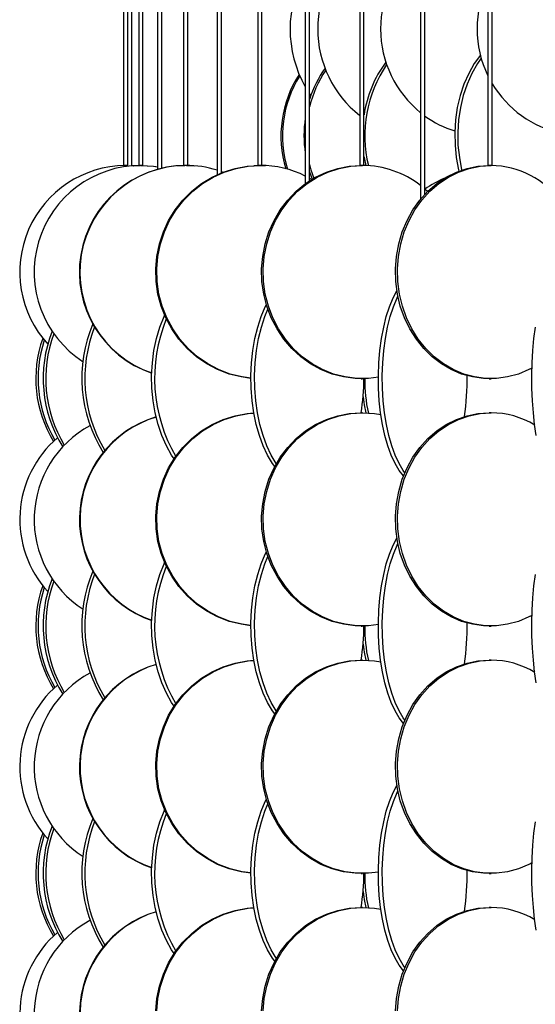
# Model space of a CAD drawing. Header units: millimetres. Extents: x 495 to 2657, y 518 to 2595.
# Tile 66 of 96: x 2179 to 2240, y 2034 to 2150. Entities that reach past the tile are written whole.
import ezdxf

# ---------------------------------------------------------------- set-up
doc = ezdxf.new("R2010")
doc.units = ezdxf.units.MM

msp = doc.modelspace()

# ---------------------------------------------------------------- linework, layer by layer
at = {"color": 7, "linetype": 'Continuous', "lineweight": 25}
for p, q in [((2191.55, 2574.8), (2191.55, 2132.55)), ((2192, 2574.8), (2192, 2132.45)), ((2192.5, 2132.5), (2192.5, 2574.8)), ((2193.32, 2574.8), (2193.32, 2132.55)), ((2193.82, 2132.55), (2193.82, 2574.8)), ((2195.52, 2574.8), (2195.52, 2132.1)), ((2196.02, 2132.23), (2196.02, 2574.8)), ((2198.58, 2574.8), (2198.58, 2132.55)), ((2199.08, 2132.55), (2199.08, 2574.8)), ((2202.51, 2574.8), (2202.51, 2131.46)), ((2203.01, 2131.68), (2203.01, 2574.8)), ((2207.27, 2574.8), (2207.27, 2132.55)), ((2207.77, 2132.55), (2207.77, 2574.8)), ((2212.84, 2574.8), (2212.84, 2130.4)), ((2213.34, 2130.74), (2213.34, 2574.8)), ((2219.22, 2574.8), (2219.22, 2132.55)), ((2219.72, 2132.55), (2219.72, 2574.8)), ((2226.36, 2574.8), (2226.36, 2128.59)), ((2226.86, 2129.16), (2226.86, 2574.8)), ((2234.25, 2574.8), (2234.25, 2132.55)), ((2234.75, 2132.55), (2234.75, 2574.8)), ((2213.5, 2140.75), (2213.34, 2140.97)), ((2192, 2132.55), (2191.55, 2132.55)), ((2191.77, 2132.55), (2192, 2132.55)), ((2191.84, 2132.55), (2192, 2132.55)), ((2192.5, 2132.53), (2192.7, 2132.52)), ((2192.5, 2132.53), (2192.66, 2132.52)), ((2192.68, 2132.52), (2193.5, 2132.55)), ((2193.82, 2132.55), (2193.32, 2132.55)), ((2196.02, 2132.31), (2196.19, 2132.27)), ((2196.02, 2132.31), (2196.2, 2132.27)), ((2197.86, 2132.51), (2198.74, 2132.55)), ((2199.08, 2132.55), (2198.58, 2132.55)), ((2198.93, 2132.55), (2199.81, 2132.51)), ((2206.86, 2132.53), (2207.39, 2132.55)), ((2207.77, 2132.55), (2207.27, 2132.55)), ((2207.64, 2132.55), (2208.18, 2132.53)), ((2219.72, 2132.55), (2219.22, 2132.55)), ((2234.75, 2132.55), (2234.25, 2132.55)), ((2213.34, 2131.81), (2213.65, 2130.93)), ((2213.34, 2131.05), (2213.6, 2130.9)), ((2239.4, 2108.62), (2239.24, 2108.71)), ((2219.38, 2107.55), (2219.56, 2107.55)), ((2234.38, 2107.55), (2234.62, 2107.55)), ((2219.56, 2103.55), (2219.38, 2103.55)), ((2234.62, 2103.55), (2234.38, 2103.55)), ((2239.4, 2079.62), (2239.24, 2079.71)), ((2219.38, 2078.55), (2219.56, 2078.55)), ((2234.38, 2078.55), (2234.62, 2078.55)), ((2219.56, 2074.55), (2219.38, 2074.55)), ((2234.62, 2074.55), (2234.38, 2074.55)), ((2239.4, 2050.62), (2239.24, 2050.71)), ((2219.38, 2049.55), (2219.56, 2049.55)), ((2234.38, 2049.55), (2234.62, 2049.55)), ((2219.56, 2045.55), (2219.38, 2045.55)), ((2234.62, 2045.55), (2234.38, 2045.55))]:
    msp.add_line(p, q, dxfattribs=at)
at = {"color": 7, "linetype": 'Continuous', "lineweight": 25, "flags": 128}
for points in [[(2233.36, 2145.47), (2232.65, 2144.49), (2232, 2143.34), (2231.44, 2142.08), (2231, 2140.75), (2230.66, 2139.34), (2230.45, 2137.89), (2230.36, 2136.42), (2230.39, 2134.94), (2230.54, 2133.47), (2230.81, 2132.05), (2230.85, 2131.89)], [(2233.45, 2145.13), (2233.01, 2144.49), (2232.35, 2143.34), (2231.8, 2142.08), (2231.35, 2140.75), (2231.02, 2139.34), (2230.81, 2137.89), (2230.71, 2136.42), (2230.74, 2134.94), (2230.9, 2133.47), (2231.17, 2132.05), (2231.18, 2132.01)], [(2219.72, 2133.61), (2219.74, 2133.47), (2219.93, 2132.54)], [(2193.56, 2132.55), (2195.04, 2132.46), (2195.52, 2132.39)], [(2193.57, 2132.55), (2195.05, 2132.46), (2195.52, 2132.4)], [(2193.64, 2132.55), (2195.06, 2132.46), (2195.32, 2132.43)], [(2206.48, 2107.59), (2205.31, 2107.75), (2203.91, 2108.09), (2202.56, 2108.61), (2201.29, 2109.29), (2200.09, 2110.11), (2199, 2111.08), (2198.03, 2112.17), (2197.2, 2113.38), (2196.5, 2114.67), (2195.96, 2116.05), (2195.58, 2117.47), (2195.37, 2118.94), (2195.33, 2120.42), (2195.45, 2121.89), (2195.75, 2123.34), (2196.21, 2124.75), (2196.83, 2126.08), (2197.6, 2127.34), (2198.5, 2128.49), (2199.53, 2129.52), (2200.68, 2130.42), (2201.92, 2131.17), (2203.23, 2131.77), (2204.61, 2132.2), (2206.02, 2132.46), (2207.46, 2132.55)], [(2206.48, 2107.6), (2205.43, 2107.75), (2204.03, 2108.09), (2202.68, 2108.61), (2201.41, 2109.29), (2200.21, 2110.11), (2199.12, 2111.08), (2198.15, 2112.17), (2197.32, 2113.38), (2196.62, 2114.67), (2196.08, 2116.05), (2195.7, 2117.47), (2195.49, 2118.94), (2195.45, 2120.42), (2195.57, 2121.89), (2195.87, 2123.34), (2196.33, 2124.75), (2196.95, 2126.08), (2197.72, 2127.34), (2198.62, 2128.49), (2199.65, 2129.52), (2200.8, 2130.42), (2202.04, 2131.17), (2203.35, 2131.77), (2204.73, 2132.2), (2206.14, 2132.46), (2207.58, 2132.55)], [(2219.38, 2107.55), (2218.69, 2107.57), (2217.32, 2107.75), (2215.98, 2108.09), (2214.68, 2108.61), (2213.45, 2109.29), (2212.31, 2110.11), (2211.26, 2111.08), (2210.33, 2112.17), (2209.53, 2113.38), (2208.86, 2114.67), (2208.34, 2116.05), (2207.98, 2117.47), (2207.77, 2118.94), (2207.73, 2120.42), (2207.86, 2121.89), (2208.14, 2123.34), (2208.58, 2124.75), (2209.18, 2126.08), (2209.91, 2127.34), (2210.78, 2128.49), (2211.77, 2129.52), (2212.87, 2130.42), (2214.06, 2131.17), (2215.32, 2131.77), (2216.64, 2132.2), (2218, 2132.46), (2219.38, 2132.55), (2219.38, 2132.55)], [(2221.41, 2107.71), (2220.25, 2107.57), (2218.87, 2107.57), (2217.5, 2107.75), (2216.16, 2108.09), (2214.86, 2108.61), (2213.64, 2109.29), (2212.49, 2110.11), (2211.44, 2111.08), (2210.51, 2112.17), (2209.71, 2113.38), (2209.04, 2114.67), (2208.52, 2116.05), (2208.16, 2117.47), (2207.95, 2118.94), (2207.91, 2120.42), (2208.04, 2121.89), (2208.32, 2123.34), (2208.76, 2124.75), (2209.36, 2126.08), (2210.09, 2127.34), (2210.96, 2128.49), (2211.95, 2129.52), (2213.05, 2130.42), (2214.24, 2131.17), (2215.5, 2131.77), (2216.82, 2132.2), (2218.18, 2132.46), (2219.56, 2132.55), (2219.56, 2132.55)], [(2213.34, 2132.66), (2213.51, 2132.05), (2213.85, 2131.05)], [(2234.38, 2107.55), (2233.73, 2107.57), (2232.44, 2107.75), (2231.17, 2108.09), (2229.95, 2108.61), (2228.8, 2109.29), (2227.72, 2110.11), (2226.73, 2111.08), (2225.86, 2112.17), (2225.1, 2113.38), (2224.47, 2114.67), (2223.98, 2116.05), (2223.64, 2117.47), (2223.45, 2118.94), (2223.41, 2120.42), (2223.52, 2121.89), (2223.79, 2123.34), (2224.21, 2124.75), (2224.77, 2126.08), (2225.46, 2127.34), (2226.28, 2128.49), (2227.21, 2129.52), (2228.25, 2130.42), (2229.37, 2131.17), (2230.56, 2131.77), (2231.8, 2132.2), (2233.08, 2132.46), (2234.38, 2132.55), (2234.38, 2132.55)], [(2239.4, 2108.8), (2239.04, 2108.61), (2237.82, 2108.09), (2236.56, 2107.75), (2235.27, 2107.57), (2233.97, 2107.57), (2232.68, 2107.75), (2231.41, 2108.09), (2230.19, 2108.61), (2229.04, 2109.29), (2227.96, 2110.11), (2226.97, 2111.08), (2226.09, 2112.17), (2225.34, 2113.38), (2224.71, 2114.67), (2224.22, 2116.05), (2223.88, 2117.47), (2223.69, 2118.94), (2223.65, 2120.42), (2223.76, 2121.89), (2224.03, 2123.34), (2224.45, 2124.75), (2225.01, 2126.08), (2225.7, 2127.34), (2226.52, 2128.49), (2227.45, 2129.52), (2228.49, 2130.42), (2229.61, 2131.17), (2230.8, 2131.77), (2232.04, 2132.2), (2233.32, 2132.46), (2234.62, 2132.55), (2234.62, 2132.55)], [(2203.01, 2131.83), (2203.19, 2131.77), (2203.21, 2131.76)], [(2226.89, 2129.77), (2227.17, 2129.52), (2227.19, 2129.49)], [(2224.35, 2096.14), (2223.86, 2096.79), (2223.37, 2097.61), (2222.92, 2098.58), (2222.52, 2099.67), (2222.18, 2100.88), (2221.9, 2102.17), (2221.67, 2103.55), (2221.52, 2104.97), (2221.43, 2106.44), (2221.41, 2107.92), (2221.47, 2109.39), (2221.59, 2110.84), (2221.78, 2112.25), (2222.03, 2113.58), (2222.34, 2114.84), (2222.72, 2115.99), (2223.14, 2117.02), (2223.57, 2117.86)], [(2224.51, 2096.51), (2224.31, 2096.79), (2223.83, 2097.61), (2223.38, 2098.58), (2222.98, 2099.67), (2222.64, 2100.88), (2222.35, 2102.17), (2222.13, 2103.55), (2221.98, 2104.97), (2221.89, 2106.44), (2221.87, 2107.92), (2221.93, 2109.39), (2222.05, 2110.84), (2222.24, 2112.25), (2222.49, 2113.58), (2222.8, 2114.84), (2223.17, 2115.99), (2223.6, 2117.02), (2223.69, 2117.21)], [(2209.26, 2097.24), (2209, 2097.61), (2208.42, 2098.58), (2207.91, 2099.67), (2207.47, 2100.88), (2207.1, 2102.17), (2206.82, 2103.55), (2206.62, 2104.97), (2206.51, 2106.44), (2206.48, 2107.92), (2206.55, 2109.39), (2206.71, 2110.84), (2206.95, 2112.25), (2207.28, 2113.58), (2207.68, 2114.84), (2208.16, 2115.99), (2208.28, 2116.24)], [(2197.47, 2098.15), (2197.18, 2098.58), (2196.57, 2099.67), (2196.03, 2100.88), (2195.59, 2102.17), (2195.25, 2103.55), (2195.01, 2104.97), (2194.87, 2106.44), (2194.84, 2107.92), (2194.92, 2109.39), (2195.11, 2110.84), (2195.41, 2112.25), (2195.8, 2113.58), (2196.29, 2114.84), (2196.36, 2114.99)], [(2209.45, 2097.58), (2209.43, 2097.61), (2208.85, 2098.58), (2208.34, 2099.67), (2207.9, 2100.88), (2207.53, 2102.17), (2207.25, 2103.55), (2207.05, 2104.97), (2206.94, 2106.44), (2206.91, 2107.92), (2206.98, 2109.39), (2207.14, 2110.84), (2207.38, 2112.25), (2207.71, 2113.58), (2208.11, 2114.84), (2208.46, 2115.7)], [(2239.92, 2100.88), (2239.72, 2102.17), (2239.57, 2103.55), (2239.46, 2104.97), (2239.4, 2106.44), (2239.39, 2107.92), (2239.42, 2109.39), (2239.51, 2110.84), (2239.64, 2112.25), (2239.82, 2113.58)], [(2219.61, 2105.41), (2219.74, 2104.47), (2219.93, 2103.54)], [(2206.48, 2078.59), (2205.31, 2078.75), (2203.91, 2079.09), (2202.56, 2079.61), (2201.29, 2080.29), (2200.09, 2081.11), (2199, 2082.08), (2198.03, 2083.17), (2197.2, 2084.38), (2196.5, 2085.67), (2195.96, 2087.05), (2195.58, 2088.47), (2195.37, 2089.94), (2195.33, 2091.42), (2195.45, 2092.89), (2195.75, 2094.34), (2196.21, 2095.75), (2196.83, 2097.08), (2197.6, 2098.34), (2198.5, 2099.49), (2199.53, 2100.52), (2200.68, 2101.42), (2201.92, 2102.17), (2203.23, 2102.77), (2204.61, 2103.2), (2206.02, 2103.46), (2206.82, 2103.53)], [(2206.48, 2078.6), (2205.43, 2078.75), (2204.03, 2079.09), (2202.68, 2079.61), (2201.41, 2080.29), (2200.21, 2081.11), (2199.12, 2082.08), (2198.15, 2083.17), (2197.32, 2084.38), (2196.62, 2085.67), (2196.08, 2087.05), (2195.7, 2088.47), (2195.49, 2089.94), (2195.45, 2091.42), (2195.57, 2092.89), (2195.87, 2094.34), (2196.33, 2095.75), (2196.95, 2097.08), (2197.72, 2098.34), (2198.62, 2099.49), (2199.65, 2100.52), (2200.8, 2101.42), (2202.04, 2102.17), (2203.35, 2102.77), (2204.73, 2103.2), (2206.14, 2103.46), (2206.82, 2103.52)], [(2219.38, 2078.55), (2218.69, 2078.57), (2217.32, 2078.75), (2215.98, 2079.09), (2214.68, 2079.61), (2213.45, 2080.29), (2212.31, 2081.11), (2211.26, 2082.08), (2210.33, 2083.17), (2209.53, 2084.38), (2208.86, 2085.67), (2208.34, 2087.05), (2207.98, 2088.47), (2207.77, 2089.94), (2207.73, 2091.42), (2207.86, 2092.89), (2208.14, 2094.34), (2208.58, 2095.75), (2209.18, 2097.08), (2209.91, 2098.34), (2210.78, 2099.49), (2211.77, 2100.52), (2212.87, 2101.42), (2214.06, 2102.17), (2215.32, 2102.77), (2216.64, 2103.2), (2218, 2103.46), (2219.38, 2103.55), (2219.38, 2103.55)], [(2221.41, 2078.71), (2220.25, 2078.57), (2218.87, 2078.57), (2217.5, 2078.75), (2216.16, 2079.09), (2214.86, 2079.61), (2213.64, 2080.29), (2212.49, 2081.11), (2211.44, 2082.08), (2210.51, 2083.17), (2209.71, 2084.38), (2209.04, 2085.67), (2208.52, 2087.05), (2208.16, 2088.47), (2207.95, 2089.94), (2207.91, 2091.42), (2208.04, 2092.89), (2208.32, 2094.34), (2208.76, 2095.75), (2209.36, 2097.08), (2210.09, 2098.34), (2210.96, 2099.49), (2211.95, 2100.52), (2213.05, 2101.42), (2214.24, 2102.17), (2215.5, 2102.77), (2216.82, 2103.2), (2218.18, 2103.46), (2219.56, 2103.55), (2219.56, 2103.55)], [(2219.56, 2103.55), (2220.94, 2103.46), (2221.7, 2103.34)], [(2234.38, 2078.55), (2233.73, 2078.57), (2232.44, 2078.75), (2231.17, 2079.09), (2229.95, 2079.61), (2228.8, 2080.29), (2227.72, 2081.11), (2226.73, 2082.08), (2225.86, 2083.17), (2225.1, 2084.38), (2224.47, 2085.67), (2223.98, 2087.05), (2223.64, 2088.47), (2223.45, 2089.94), (2223.41, 2091.42), (2223.52, 2092.89), (2223.79, 2094.34), (2224.21, 2095.75), (2224.77, 2097.08), (2225.46, 2098.34), (2226.28, 2099.49), (2227.21, 2100.52), (2228.25, 2101.42), (2229.37, 2102.17), (2230.56, 2102.77), (2231.8, 2103.2), (2233.08, 2103.46), (2234.38, 2103.55), (2234.38, 2103.55)], [(2239.4, 2079.8), (2239.04, 2079.61), (2237.82, 2079.09), (2236.56, 2078.75), (2235.27, 2078.57), (2233.97, 2078.57), (2232.68, 2078.75), (2231.41, 2079.09), (2230.19, 2079.61), (2229.04, 2080.29), (2227.96, 2081.11), (2226.97, 2082.08), (2226.09, 2083.17), (2225.34, 2084.38), (2224.71, 2085.67), (2224.22, 2087.05), (2223.88, 2088.47), (2223.69, 2089.94), (2223.65, 2091.42), (2223.76, 2092.89), (2224.03, 2094.34), (2224.45, 2095.75), (2225.01, 2097.08), (2225.7, 2098.34), (2226.52, 2099.49), (2227.45, 2100.52), (2228.49, 2101.42), (2229.61, 2102.17), (2230.8, 2102.77), (2232.04, 2103.2), (2233.32, 2103.46), (2234.62, 2103.55), (2234.62, 2103.55)], [(2224.35, 2067.14), (2223.86, 2067.79), (2223.37, 2068.61), (2222.92, 2069.58), (2222.52, 2070.67), (2222.18, 2071.88), (2221.9, 2073.17), (2221.67, 2074.55), (2221.52, 2075.97), (2221.43, 2077.44), (2221.41, 2078.92), (2221.47, 2080.39), (2221.59, 2081.84), (2221.78, 2083.25), (2222.03, 2084.58), (2222.34, 2085.84), (2222.72, 2086.99), (2223.14, 2088.02), (2223.57, 2088.86)], [(2209.26, 2068.24), (2209, 2068.61), (2208.42, 2069.58), (2207.91, 2070.67), (2207.47, 2071.88), (2207.1, 2073.17), (2206.82, 2074.55), (2206.62, 2075.97), (2206.51, 2077.44), (2206.48, 2078.92), (2206.55, 2080.39), (2206.71, 2081.84), (2206.95, 2083.25), (2207.28, 2084.58), (2207.68, 2085.84), (2208.16, 2086.99), (2208.28, 2087.24)], [(2224.51, 2067.51), (2224.31, 2067.79), (2223.83, 2068.61), (2223.38, 2069.58), (2222.98, 2070.67), (2222.64, 2071.88), (2222.35, 2073.17), (2222.13, 2074.55), (2221.98, 2075.97), (2221.89, 2077.44), (2221.87, 2078.92), (2221.93, 2080.39), (2222.05, 2081.84), (2222.24, 2083.25), (2222.49, 2084.58), (2222.8, 2085.84), (2223.17, 2086.99), (2223.6, 2088.02), (2223.69, 2088.21)], [(2197.47, 2069.15), (2197.18, 2069.58), (2196.57, 2070.67), (2196.03, 2071.88), (2195.59, 2073.17), (2195.25, 2074.55), (2195.01, 2075.97), (2194.87, 2077.44), (2194.84, 2078.92), (2194.92, 2080.39), (2195.11, 2081.84), (2195.41, 2083.25), (2195.8, 2084.58), (2196.29, 2085.84), (2196.36, 2085.99)], [(2209.45, 2068.58), (2209.43, 2068.61), (2208.85, 2069.58), (2208.34, 2070.67), (2207.9, 2071.88), (2207.53, 2073.17), (2207.25, 2074.55), (2207.05, 2075.97), (2206.94, 2077.44), (2206.91, 2078.92), (2206.98, 2080.39), (2207.14, 2081.84), (2207.38, 2083.25), (2207.71, 2084.58), (2208.11, 2085.84), (2208.46, 2086.7)], [(2239.92, 2071.88), (2239.72, 2073.17), (2239.57, 2074.55), (2239.46, 2075.97), (2239.4, 2077.44), (2239.39, 2078.92), (2239.42, 2080.39), (2239.51, 2081.84), (2239.64, 2083.25), (2239.82, 2084.58)], [(2219.61, 2076.41), (2219.74, 2075.47), (2219.93, 2074.54)], [(2206.48, 2049.59), (2205.31, 2049.75), (2203.91, 2050.09), (2202.56, 2050.61), (2201.29, 2051.29), (2200.09, 2052.11), (2199, 2053.08), (2198.03, 2054.17), (2197.2, 2055.38), (2196.5, 2056.67), (2195.96, 2058.05), (2195.58, 2059.47), (2195.37, 2060.94), (2195.33, 2062.42), (2195.45, 2063.89), (2195.75, 2065.34), (2196.21, 2066.75), (2196.83, 2068.08), (2197.6, 2069.34), (2198.5, 2070.49), (2199.53, 2071.52), (2200.68, 2072.42), (2201.92, 2073.17), (2203.23, 2073.77), (2204.61, 2074.2), (2206.02, 2074.46), (2206.82, 2074.53)], [(2206.48, 2049.6), (2205.43, 2049.75), (2204.03, 2050.09), (2202.68, 2050.61), (2201.41, 2051.29), (2200.21, 2052.11), (2199.12, 2053.08), (2198.15, 2054.17), (2197.32, 2055.38), (2196.62, 2056.67), (2196.08, 2058.05), (2195.7, 2059.47), (2195.49, 2060.94), (2195.45, 2062.42), (2195.57, 2063.89), (2195.87, 2065.34), (2196.33, 2066.75), (2196.95, 2068.08), (2197.72, 2069.34), (2198.62, 2070.49), (2199.65, 2071.52), (2200.8, 2072.42), (2202.04, 2073.17), (2203.35, 2073.77), (2204.73, 2074.2), (2206.14, 2074.46), (2206.82, 2074.52)], [(2219.38, 2049.55), (2218.69, 2049.57), (2217.32, 2049.75), (2215.98, 2050.09), (2214.68, 2050.61), (2213.45, 2051.29), (2212.31, 2052.11), (2211.26, 2053.08), (2210.33, 2054.17), (2209.53, 2055.38), (2208.86, 2056.67), (2208.34, 2058.05), (2207.98, 2059.47), (2207.77, 2060.94), (2207.73, 2062.42), (2207.86, 2063.89), (2208.14, 2065.34), (2208.58, 2066.75), (2209.18, 2068.08), (2209.91, 2069.34), (2210.78, 2070.49), (2211.77, 2071.52), (2212.87, 2072.42), (2214.06, 2073.17), (2215.32, 2073.77), (2216.64, 2074.2), (2218, 2074.46), (2219.38, 2074.55), (2219.38, 2074.55)], [(2221.41, 2049.71), (2220.25, 2049.57), (2218.87, 2049.57), (2217.5, 2049.75), (2216.16, 2050.09), (2214.86, 2050.61), (2213.64, 2051.29), (2212.49, 2052.11), (2211.44, 2053.08), (2210.51, 2054.17), (2209.71, 2055.38), (2209.04, 2056.67), (2208.52, 2058.05), (2208.16, 2059.47), (2207.95, 2060.94), (2207.91, 2062.42), (2208.04, 2063.89), (2208.32, 2065.34), (2208.76, 2066.75), (2209.36, 2068.08), (2210.09, 2069.34), (2210.96, 2070.49), (2211.95, 2071.52), (2213.05, 2072.42), (2214.24, 2073.17), (2215.5, 2073.77), (2216.82, 2074.2), (2218.18, 2074.46), (2219.56, 2074.55), (2219.56, 2074.55)], [(2219.56, 2074.55), (2220.94, 2074.46), (2221.7, 2074.34)], [(2234.38, 2049.55), (2233.73, 2049.57), (2232.44, 2049.75), (2231.17, 2050.09), (2229.95, 2050.61), (2228.8, 2051.29), (2227.72, 2052.11), (2226.73, 2053.08), (2225.86, 2054.17), (2225.1, 2055.38), (2224.47, 2056.67), (2223.98, 2058.05), (2223.64, 2059.47), (2223.45, 2060.94), (2223.41, 2062.42), (2223.52, 2063.89), (2223.79, 2065.34), (2224.21, 2066.75), (2224.77, 2068.08), (2225.46, 2069.34), (2226.28, 2070.49), (2227.21, 2071.52), (2228.25, 2072.42), (2229.37, 2073.17), (2230.56, 2073.77), (2231.8, 2074.2), (2233.08, 2074.46), (2234.38, 2074.55), (2234.38, 2074.55)], [(2239.4, 2050.8), (2239.04, 2050.61), (2237.82, 2050.09), (2236.56, 2049.75), (2235.27, 2049.57), (2233.97, 2049.57), (2232.68, 2049.75), (2231.41, 2050.09), (2230.19, 2050.61), (2229.04, 2051.29), (2227.96, 2052.11), (2226.97, 2053.08), (2226.09, 2054.17), (2225.34, 2055.38), (2224.71, 2056.67), (2224.22, 2058.05), (2223.88, 2059.47), (2223.69, 2060.94), (2223.65, 2062.42), (2223.76, 2063.89), (2224.03, 2065.34), (2224.45, 2066.75), (2225.01, 2068.08), (2225.7, 2069.34), (2226.52, 2070.49), (2227.45, 2071.52), (2228.49, 2072.42), (2229.61, 2073.17), (2230.8, 2073.77), (2232.04, 2074.2), (2233.32, 2074.46), (2234.62, 2074.55), (2234.62, 2074.55)], [(2224.35, 2038.14), (2223.86, 2038.79), (2223.37, 2039.61), (2222.92, 2040.58), (2222.52, 2041.67), (2222.18, 2042.88), (2221.9, 2044.17), (2221.67, 2045.55), (2221.52, 2046.97), (2221.43, 2048.44), (2221.41, 2049.92), (2221.47, 2051.39), (2221.59, 2052.84), (2221.78, 2054.25), (2222.03, 2055.58), (2222.34, 2056.84), (2222.72, 2057.99), (2223.14, 2059.02), (2223.57, 2059.86)], [(2224.51, 2038.51), (2224.31, 2038.79), (2223.83, 2039.61), (2223.38, 2040.58), (2222.98, 2041.67), (2222.64, 2042.88), (2222.35, 2044.17), (2222.13, 2045.55), (2221.98, 2046.97), (2221.89, 2048.44), (2221.87, 2049.92), (2221.93, 2051.39), (2222.05, 2052.84), (2222.24, 2054.25), (2222.49, 2055.58), (2222.8, 2056.84), (2223.17, 2057.99), (2223.6, 2059.02), (2223.69, 2059.21)], [(2209.26, 2039.24), (2209, 2039.61), (2208.42, 2040.58), (2207.91, 2041.67), (2207.47, 2042.88), (2207.1, 2044.17), (2206.82, 2045.55), (2206.62, 2046.97), (2206.51, 2048.44), (2206.48, 2049.92), (2206.55, 2051.39), (2206.71, 2052.84), (2206.95, 2054.25), (2207.28, 2055.58), (2207.68, 2056.84), (2208.16, 2057.99), (2208.28, 2058.24)], [(2209.45, 2039.58), (2209.43, 2039.61), (2208.85, 2040.58), (2208.34, 2041.67), (2207.9, 2042.88), (2207.53, 2044.17), (2207.25, 2045.55), (2207.05, 2046.97), (2206.94, 2048.44), (2206.91, 2049.92), (2206.98, 2051.39), (2207.14, 2052.84), (2207.38, 2054.25), (2207.71, 2055.58), (2208.11, 2056.84), (2208.46, 2057.7)], [(2197.47, 2040.15), (2197.18, 2040.58), (2196.57, 2041.67), (2196.03, 2042.88), (2195.59, 2044.17), (2195.25, 2045.55), (2195.01, 2046.97), (2194.87, 2048.44), (2194.84, 2049.92), (2194.92, 2051.39), (2195.11, 2052.84), (2195.41, 2054.25), (2195.8, 2055.58), (2196.29, 2056.84), (2196.36, 2056.99)], [(2239.92, 2042.88), (2239.72, 2044.17), (2239.57, 2045.55), (2239.46, 2046.97), (2239.4, 2048.44), (2239.39, 2049.92), (2239.42, 2051.39), (2239.51, 2052.84), (2239.64, 2054.25), (2239.82, 2055.58)], [(2219.61, 2047.41), (2219.74, 2046.47), (2219.93, 2045.54)], [(2195.33, 2033.42), (2195.45, 2034.89), (2195.75, 2036.34), (2196.21, 2037.75), (2196.83, 2039.08), (2197.6, 2040.34), (2198.5, 2041.49), (2199.53, 2042.52), (2200.68, 2043.42), (2201.92, 2044.17), (2203.23, 2044.77), (2204.61, 2045.2), (2206.02, 2045.46), (2206.82, 2045.53)], [(2195.45, 2033.42), (2195.57, 2034.89), (2195.87, 2036.34), (2196.33, 2037.75), (2196.95, 2039.08), (2197.72, 2040.34), (2198.62, 2041.49), (2199.65, 2042.52), (2200.8, 2043.42), (2202.04, 2044.17), (2203.35, 2044.77), (2204.73, 2045.2), (2206.14, 2045.46), (2206.82, 2045.52)], [(2207.73, 2033.42), (2207.86, 2034.89), (2208.14, 2036.34), (2208.58, 2037.75), (2209.18, 2039.08), (2209.91, 2040.34), (2210.78, 2041.49), (2211.77, 2042.52), (2212.87, 2043.42), (2214.06, 2044.17), (2215.32, 2044.77), (2216.64, 2045.2), (2218, 2045.46), (2219.38, 2045.55), (2219.38, 2045.55)], [(2207.91, 2033.42), (2208.04, 2034.89), (2208.32, 2036.34), (2208.76, 2037.75), (2209.36, 2039.08), (2210.09, 2040.34), (2210.96, 2041.49), (2211.95, 2042.52), (2213.05, 2043.42), (2214.24, 2044.17), (2215.5, 2044.77), (2216.82, 2045.2), (2218.18, 2045.46), (2219.56, 2045.55), (2219.56, 2045.55)], [(2219.56, 2045.55), (2220.94, 2045.46), (2221.7, 2045.34)], [(2223.41, 2033.42), (2223.52, 2034.89), (2223.79, 2036.34), (2224.21, 2037.75), (2224.77, 2039.08), (2225.46, 2040.34), (2226.28, 2041.49), (2227.21, 2042.52), (2228.25, 2043.42), (2229.37, 2044.17), (2230.56, 2044.77), (2231.8, 2045.2), (2233.08, 2045.46), (2234.38, 2045.55), (2234.38, 2045.55)], [(2223.65, 2033.42), (2223.76, 2034.89), (2224.03, 2036.34), (2224.45, 2037.75), (2225.01, 2039.08), (2225.7, 2040.34), (2226.52, 2041.49), (2227.45, 2042.52), (2228.49, 2043.42), (2229.61, 2044.17), (2230.8, 2044.77), (2232.04, 2045.2), (2233.32, 2045.46), (2234.62, 2045.55), (2234.62, 2045.55)]]:
    msp.add_lwpolyline(points, dxfattribs=at)
at = {"color": 7, "linetype": 'Continuous', "lineweight": 25}
for centre, radius, start, end in [((2227.18, 2148.55), 12.88, 128.156, 231.844), ((2234.29, 2148.55), 12.62, 128.8987, 231.1013), ((2224.83, 2148.55), 13.77, 150.507, 209.5223), ((2245.48, 2148.55), 12.51, 153.8948, 206.1052), ((2225.82, 2136.38), 13.07, 144.6642, 162.5821), ((2226.16, 2136.32), 13.19, 145.9078, 166.3444), ((2233.31, 2136.48), 13.73, 143.4065, 171.6094), ((2234.71, 2136.04), 14.89, 145.8996, 193.6414), ((2223.18, 2136.04), 13.19, 146.9741, 197.1304), ((2223.36, 2136.04), 13.19, 147.8295, 197.3584), ((2245.47, 2148.54), 12.49, 210.9029, 257.8669), ((2226.92, 2136.05), 14.23, 171.6508, 188.3492), ((2234, 2148.25), 12.21, 234.2355, 252.659), ((2191.89, 2120.04), 12.51, 90.5437, 222.5246), ((2193.57, 2120.05), 12.5, 90.0055, 237.194), ((2198.88, 2120.04), 12.51, 90.3538, 251.1909), ((2198.94, 2120.04), 12.51, 90.3543, 250.9179), ((2198.86, 2120.2), 12.35, 72.8342, 89.9976), ((2207.57, 2120.7), 11.85, 63.552, 89.9665), ((2219.51, 2121.39), 11.16, 52.1019, 89.7492), ((2234.42, 2122.03), 10.52, 36.7626, 88.9068), ((2234.01, 2119.82), 12.24, 113.1226, 125.7538), ((2203.02, 2107.6), 16.36, 157.0459, 212.0685), ((2213.39, 2107.61), 18.21, 157.6076, 210.2732), ((2197.15, 2107.57), 15.03, 158.409, 212.1656), ((2197.48, 2107.57), 15.06, 159.5915, 211.2387), ((2203.44, 2107.59), 16.43, 158.4657, 210.9412), ((2195.32, 2107.56), 14.06, 160.4157, 211.5489), ((2195.59, 2107.56), 14.07, 161.3694, 210.8084), ((2196.09, 2107.52), 23.62, 350.3175, 0.0685), ((2235.35, 2107.04), 15.52, 178.1265, 193.0993), ((2201.98, 2107.5), 29.84, 351.5353, 0.757), ((2234.57, 2093.56), 9.99, 58.8646, 89.7041), ((2198.9, 2091.05), 12.52, 106.4382, 251.1354), ((2198.96, 2091.05), 12.52, 106.6935, 250.8616), ((2193.57, 2091.05), 12.5, 118.536, 237.1922), ((2191.97, 2091.05), 12.58, 130.4719, 222.2976), ((2203.02, 2078.6), 16.36, 157.0459, 212.0685), ((2213.39, 2078.61), 18.21, 157.6076, 210.2732), ((2197.15, 2078.57), 15.03, 158.409, 212.1656), ((2197.48, 2078.57), 15.06, 159.5915, 211.2387), ((2203.44, 2078.59), 16.43, 158.4657, 210.9412), ((2195.32, 2078.56), 14.06, 160.4157, 211.5489), ((2195.59, 2078.56), 14.07, 161.3694, 210.8084), ((2196.09, 2078.52), 23.62, 350.3175, 0.0685), ((2235.35, 2078.04), 15.52, 178.1265, 193.0993), ((2201.98, 2078.5), 29.84, 351.5353, 0.757), ((2234.57, 2064.56), 9.99, 58.8646, 89.7041), ((2198.9, 2062.05), 12.52, 106.4382, 251.1354), ((2198.96, 2062.05), 12.52, 106.6935, 250.8616), ((2193.57, 2062.05), 12.5, 118.536, 237.1922), ((2191.97, 2062.05), 12.58, 130.4719, 222.2976), ((2203.02, 2049.6), 16.36, 157.0459, 212.0685), ((2213.39, 2049.61), 18.21, 157.6076, 210.2732), ((2197.15, 2049.57), 15.03, 158.409, 212.1656), ((2197.48, 2049.57), 15.06, 159.5915, 211.2387), ((2203.44, 2049.59), 16.43, 158.4657, 210.9412), ((2195.32, 2049.56), 14.06, 160.4157, 211.5489), ((2195.59, 2049.56), 14.07, 161.3694, 210.8084), ((2196.09, 2049.52), 23.62, 350.3175, 0.0685), ((2235.35, 2049.04), 15.52, 178.1265, 193.0993), ((2201.98, 2049.5), 29.84, 351.5353, 0.757), ((2198.9, 2033.05), 12.52, 106.4382, 251.1354), ((2198.96, 2033.05), 12.52, 106.6935, 250.8616), ((2234.57, 2035.56), 9.99, 58.8646, 89.7041), ((2193.57, 2033.05), 12.5, 118.536, 237.1922), ((2191.97, 2033.05), 12.58, 130.4719, 222.2976)]:
    msp.add_arc(centre, radius, start, end, dxfattribs=at)

doc.saveas('drawing.dxf')
